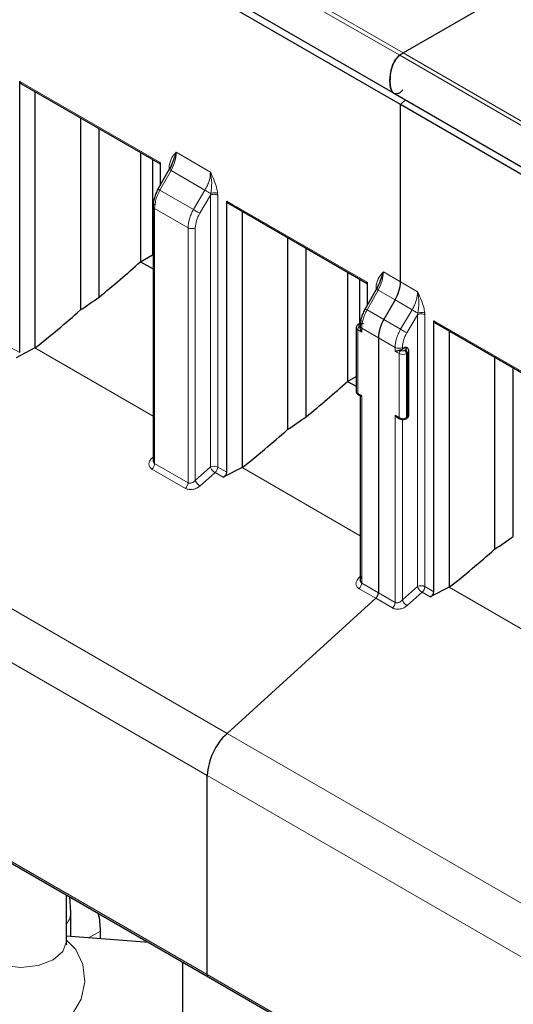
# Model space of a CAD drawing. Header units: millimetres. Extents: x 5 to 418, y 2 to 292.
# Tile 26 of 48: x 248.4 to 255.03, y 115.38 to 128.61. Entities that reach past the tile are written whole.
import ezdxf

# ---------------------------------------------------------------- set-up
doc = ezdxf.new("R2010")
doc.units = ezdxf.units.MM

msp = doc.modelspace()

# ---------------------------------------------------------------- linework, layer by layer
at = {"color": 7, "linetype": 'Continuous', "lineweight": 18}
for p, q in [((253.5064, 128.1283), (245.1537, 132.9502)), ((245.2015, 132.9817), (253.5542, 128.1598)), ((261.8591, 123.3064), (253.5064, 128.1283)), ((253.5542, 128.1598), (261.9069, 123.3379)), ((248.3973, 127.7773), (250.2841, 126.688)), ((250.503, 126.8245), (250.9626, 126.5591)), ((250.4058, 126.6262), (250.4068, 126.6494)), ((250.4058, 126.5932), (250.4058, 126.6262)), ((250.4321, 126.5797), (250.2827, 126.3148)), ((250.8886, 126.3161), (250.4321, 126.5797)), ((250.2827, 126.3148), (250.7339, 126.0543)), ((250.8886, 126.3161), (250.7339, 126.0543)), ((250.8176, 126.0051), (250.9618, 126.2491)), ((250.9618, 126.2491), (250.9664, 126.2702)), ((250.9618, 122.597), (250.9618, 126.2491)), ((251.0588, 126.273), (251.0599, 126.2486)), ((251.0599, 126.2486), (251.0599, 122.5965)), ((250.6604, 125.811), (250.2112, 126.0703)), ((250.2112, 126.0703), (250.2112, 122.6451)), ((251.1815, 126.17), (253.0684, 125.0807)), ((250.6604, 122.3858), (250.6604, 125.811)), ((250.7586, 122.4175), (250.7586, 125.8105)), ((253.2873, 125.2172), (253.5171, 125.0845)), ((253.19, 125.0189), (253.1911, 125.0421)), ((253.19, 124.9859), (253.19, 125.0189)), ((253.5171, 125.0845), (253.7468, 124.9518)), ((253.2163, 124.9724), (253.0669, 124.7075)), ((253.4446, 124.8406), (253.2163, 124.9724)), ((253.6728, 124.7088), (253.4446, 124.8406)), ((253.2926, 124.5773), (253.0669, 124.7075)), ((253.5182, 124.447), (253.6728, 124.7088)), ((253.6018, 124.3978), (253.746, 124.6418)), ((253.746, 124.6418), (253.7507, 124.6629)), ((253.746, 120.9896), (253.746, 124.6418)), ((253.843, 124.6657), (253.8441, 124.6413)), ((253.8441, 124.6413), (253.8441, 120.9892)), ((252.9664, 124.5124), (252.9788, 124.5196)), ((252.975, 124.4789), (252.9664, 124.4838)), ((253.5182, 124.447), (253.2926, 124.5773)), ((253.9657, 124.5627), (255.8526, 123.4734)), ((252.9416, 124.441), (252.9416, 123.5836)), ((252.9955, 124.4099), (252.9416, 124.441)), ((253.2201, 124.3333), (252.9955, 124.463)), ((252.9955, 124.463), (252.9955, 124.4099)), ((253.4447, 124.2037), (253.2201, 124.3333)), ((248.2757, 124.2038), (248.3973, 124.1335)), ((248.6032, 124.1959), (250.1907, 123.2794)), ((253.4447, 124.1506), (253.4447, 124.2037)), ((253.4985, 124.1195), (253.4447, 124.1506)), ((253.4985, 123.2622), (253.4985, 124.1195)), ((253.5232, 124.1624), (253.5123, 124.1687)), ((253.5428, 124.1787), (253.5428, 124.2032)), ((253.5851, 124.1695), (253.5727, 124.1624)), ((253.5814, 124.2002), (253.5851, 124.1981)), ((253.6099, 124.1267), (253.5975, 124.1195)), ((253.5975, 123.2622), (253.5975, 124.1195)), ((253.6099, 123.2693), (253.6099, 124.1267)), ((251.1873, 119.0186), (242.8346, 123.8405)), ((252.9416, 123.5836), (252.9955, 123.5525)), ((252.9955, 123.5525), (252.9955, 121.0378)), ((253.4447, 123.2932), (253.4985, 123.2622)), ((253.4447, 120.7785), (253.4447, 123.2932)), ((250.9184, 118.4512), (242.5657, 123.2732)), ((253.5428, 120.8102), (253.5428, 123.2359)), ((253.5975, 123.2622), (253.6099, 123.2693)), ((250.1907, 122.7309), (250.1737, 122.715)), ((250.2112, 122.6451), (250.6604, 122.3858)), ((250.1754, 122.5695), (250.6246, 122.3102)), ((250.9618, 122.597), (250.7586, 122.4175)), ((250.8208, 122.3414), (251.024, 122.5208)), ((251.024, 122.5208), (251.1326, 122.4581)), ((251.0599, 122.5965), (251.1815, 122.5262)), ((251.3874, 122.5886), (252.975, 121.6721)), ((252.975, 121.1236), (252.9579, 121.1077)), ((252.9955, 121.0378), (253.2201, 120.9082)), ((252.9596, 120.9622), (253.1842, 120.8325)), ((253.2201, 120.9082), (253.4447, 120.7785)), ((253.746, 120.9896), (253.5428, 120.8102)), ((253.6051, 120.7341), (253.8083, 120.9135)), ((253.8083, 120.9135), (253.9168, 120.8508)), ((253.8441, 120.9892), (253.9657, 120.9189)), ((254.1717, 120.9813), (255.7592, 120.0648)), ((253.1842, 120.8325), (253.4088, 120.7029)), ((242.5657, 120.6001), (250.9184, 115.7782)), ((259.54, 114.1966), (251.1873, 119.0186)), ((259.2711, 113.6293), (250.9184, 118.4512)), ((249.483, 116.3623), (249.3225, 116.2697)), ((250.9184, 115.7782), (259.2711, 110.9563))]:
    msp.add_line(p, q, dxfattribs=at)
at = {"color": 7, "linetype": 'Continuous', "lineweight": 25}
for p, q in [((245.0605, 132.4503), (253.4132, 127.6284)), ((253.5171, 127.4655), (245.1644, 132.2874)), ((253.5542, 128.1598), (255.5959, 129.3385)), ((248.3973, 124.1335), (248.3973, 127.7773)), ((248.3973, 127.7773), (248.4174, 127.7485)), ((248.4121, 127.751), (250.2841, 126.6703)), ((248.6032, 127.6407), (248.6032, 124.1959)), ((253.4132, 127.6284), (261.7659, 122.8065)), ((253.5824, 127.5307), (253.5171, 127.4655)), ((253.5171, 125.0845), (253.5171, 127.4655)), ((261.8698, 122.6436), (253.5171, 127.4655)), ((249.2141, 127.288), (249.2141, 124.7064)), ((249.4652, 124.8798), (249.4652, 127.143)), ((250.0213, 126.822), (250.0213, 125.3549)), ((250.1822, 126.7291), (250.1822, 125.4478)), ((250.4213, 126.6208), (250.2567, 126.329)), ((250.2841, 126.688), (250.2841, 126.3776)), ((250.435, 126.6468), (250.4374, 126.6569)), ((250.1907, 126.0989), (250.1907, 122.6732)), ((251.1815, 122.5262), (251.1815, 126.17)), ((251.1815, 126.17), (251.2017, 126.1412)), ((251.1963, 126.1437), (253.0684, 125.063)), ((251.3874, 126.0334), (251.3874, 122.5886)), ((251.9984, 125.6807), (251.9984, 123.0991)), ((252.2494, 123.2725), (252.2494, 125.5357)), ((250.0213, 125.3549), (250.1822, 125.4478)), ((250.1907, 125.4428), (250.1822, 125.4478)), ((250.0213, 125.3549), (250.1907, 125.2571)), ((252.8055, 125.2147), (252.8055, 123.7476)), ((252.9664, 125.1218), (252.9664, 124.524)), ((253.2055, 125.0135), (253.041, 124.7217)), ((253.0684, 125.0807), (253.0684, 124.7703)), ((253.2192, 125.0395), (253.2217, 125.0496)), ((253.4446, 124.8406), (253.2926, 124.5773)), ((252.9613, 124.5213), (252.9489, 124.5142)), ((252.975, 124.4916), (252.975, 124.4644)), ((253.9657, 120.9189), (253.9657, 124.5627)), ((253.9657, 124.5627), (253.9859, 124.5339)), ((253.9806, 124.5364), (255.8526, 123.4557)), ((252.9211, 124.4696), (252.9211, 123.6122)), ((254.1717, 124.4261), (254.1717, 120.9813)), ((253.2201, 124.3333), (253.2201, 120.9082)), ((253.2201, 124.3333), (253.2201, 120.9082)), ((248.6032, 124.1959), (248.3484, 124.0654)), ((253.5814, 124.2002), (253.5428, 124.1787)), ((253.5992, 124.2018), (253.5814, 124.2002)), ((253.6026, 124.1998), (253.5992, 124.2018)), ((253.6304, 123.2979), (253.6304, 124.1552)), ((254.7826, 124.0734), (254.7826, 121.4918)), ((252.8055, 123.7476), (252.9211, 123.8144)), ((255.0336, 121.6652), (255.0336, 123.9284)), ((252.8055, 123.7476), (252.9211, 123.6809)), ((252.9489, 123.5676), (252.9771, 123.5513)), ((252.975, 123.5525), (252.975, 121.0659)), ((253.4775, 123.2624), (253.5057, 123.2461)), ((253.5902, 123.2461), (253.6026, 123.2533)), ((251.3874, 122.5886), (251.1326, 122.4581)), ((254.1717, 120.9813), (253.9168, 120.8508)), ((253.1842, 120.8325), (251.1873, 119.0186)), ((242.5802, 120.5681), (250.9329, 115.7462)), ((250.9184, 115.7782), (250.9184, 118.4512)), ((249.0251, 116.2242), (249.0251, 116.8475)), ((249.087, 116.6167), (249.0711, 116.821)), ((249.087, 116.2874), (249.087, 116.6167)), ((250.1317, 116.2087), (249.0251, 116.2921)), ((249.483, 116.2576), (249.483, 116.3623)), ((250.5844, 115.9474), (250.5844, 114.6169)), ((250.9329, 115.7462), (259.2856, 110.9243))]:
    msp.add_line(p, q, dxfattribs=at)
at = {"color": 7, "linetype": 'Continuous', "lineweight": 18, "flags": 128}
for points in [[(247.9795, 115.9742), (248.1782, 115.8976), (248.4126, 115.8706), (248.647, 115.8976), (248.8457, 115.9742), (248.9785, 116.0889), (249.0251, 116.2242)], [(248.7401, 115.0851), (248.7587, 115.084), (248.9454, 115.1239), (249.1084, 115.2509), (249.2229, 115.4455), (249.2715, 115.6783), (249.2467, 115.9136), (249.1524, 116.1158), (249.0251, 116.2402)]]:
    msp.add_lwpolyline(points, dxfattribs=at)
at = {"color": 7, "linetype": 'Continuous', "lineweight": 25}
for centre, radius, start, end in [((253.8016, 127.7332), 0.4931, 120.11177, 126.76352), ((253.0124, 125.1017), 0.505, 328.85627, 358.0435), ((253.7248, 124.3161), 0.505, 148.85627, 178.0435), ((253.4994, 124.2598), 0.092, 278.04527, 298.13043), ((252.9592, 123.5819), 0.0176, 174.37961, 234.30203), ((253.1105, 120.9138), 0.1097, 312.20974, 357.06855), ((251.7401, 118.4092), 0.8227, 132.20975, 177.06846), ((248.2985, 116.3552), 1.1845, 0.34459, 11.81196), ((250.9517, 115.774), 0.0336, 172.74417, 235.94365)]:
    msp.add_arc(centre, radius, start, end, dxfattribs=at)
at = {"color": 7, "linetype": 'Continuous', "lineweight": 18}
for centre, radius, start, end in [((252.9954, 124.4385), 0.0538, 122.60548, 177.39452), ((252.9561, 124.4981), 0.0177, 54.42691, 113.79809), ((252.9685, 124.5052), 0.0176, 54.3905, 114.21442), ((252.9562, 124.4731), 0.0353, 186.12536, 245.58771), ((253.5522, 124.1171), 0.0538, 122.60482, 177.39457), ((253.548, 124.2151), 0.1076, 242.60967, 297.39033), ((253.5438, 124.1171), 0.0538, 2.60534, 57.39635), ((253.5954, 124.1838), 0.0176, 66.00162, 125.59063), ((253.5561, 124.1242), 0.0538, 2.60543, 57.39518), ((253.5953, 124.1588), 0.0353, 294.41588, 353.83361), ((252.9562, 123.6157), 0.0352, 185.6948, 245.62534), ((253.5953, 123.3014), 0.0352, 294.37466, 354.3052), ((253.5156, 123.2603), 0.0172, 173.67279, 235.29737), ((253.548, 123.3577), 0.1076, 242.60967, 297.39033), ((253.5804, 123.2603), 0.0172, 304.50055, 6.34559), ((253.5923, 123.2676), 0.0176, 305.69797, 5.62039), ((251.0103, 122.5006), 0.1079, 62.65648, 116.76622), ((251.0823, 122.6383), 0.1274, 198.93883, 220.72241), ((251.1076, 122.6525), 0.156, 218.61101, 237.60925), ((250.9503, 122.6021), 0.1097, 312.20975, 357.06847), ((250.5509, 122.3914), 0.1097, 312.20973, 357.06863), ((250.902, 122.4713), 0.1532, 200.55328, 238.0041), ((253.7946, 120.8933), 0.1079, 62.65648, 116.76622), ((253.8665, 121.031), 0.1274, 198.93883, 220.72241), ((253.8918, 121.0452), 0.156, 218.61101, 237.60925), ((253.7346, 120.9948), 0.1097, 312.20975, 357.06847), ((253.3351, 120.7841), 0.1097, 312.20975, 357.06846), ((253.6862, 120.864), 0.1532, 200.55328, 238.0041), ((248.8463, 116.623), 0.2407, 317.95802, 358.53746)]:
    msp.add_arc(centre, radius, start, end, dxfattribs=at)
at = {"color": 7, "linetype": 'Continuous', "lineweight": 25}
for centre, major_axis, ratio, start_param, end_param in [((246.1983, 131.4202), (6.7743, 8.0416), 0.6640813, 4.4332289, 4.5039683), ((245.9258, 131.5775), (7.8771, 7.2056), 0.6979427, 4.5037384, 4.5325959), ((246.3938, 131.3073), (5.954, 8.5825), 0.6252699, 4.2581079, 4.3384103), ((248.9825, 129.8129), (6.7743, 8.0416), 0.6640813, 4.4332289, 4.5039683), ((248.71, 129.9702), (7.8771, 7.2056), 0.6979427, 4.5037384, 4.5325959), ((249.178, 129.7), (5.954, 8.5825), 0.6252699, 4.2581079, 4.3384103), ((251.114, 122.5081), (0.0607, 0.0414), 0.7152301, 4.5375729, 5.8291166), ((251.4943, 128.3629), (7.8771, 7.2056), 0.6979427, 4.5037384, 4.5325959), ((251.9623, 128.0927), (5.954, 8.5825), 0.6252699, 4.2581079, 4.3384103), ((253.8982, 120.9008), (0.0607, 0.0414), 0.7152301, 4.5375729, 5.8291166)]:
    msp.add_ellipse(centre, major_axis=major_axis, ratio=ratio, start_param=start_param, end_param=end_param, dxfattribs=at)
for points, knots in [([(253.5489, 127.662), (253.5377, 127.6506), (253.5154, 127.628), (253.4797, 127.6106), (253.4465, 127.6066), (253.4159, 127.6207), (253.3876, 127.6642), (253.3709, 127.7627), (253.3776, 127.8798), (253.4082, 127.9926), (253.4421, 128.0605), (253.4783, 128.1053), (253.4991, 128.1223), (253.5064, 128.1283)], [0, 0, 0, 0, 0.0587542, 0.1178006, 0.1730212, 0.2335223, 0.3184061, 0.4614907, 0.7013844, 0.7975361, 0.8947307, 0.9626968, 1, 1, 1, 1]), ([(253.5064, 128.1283), (253.4933, 128.1169), (253.467, 128.0941), (253.4307, 128.04), (253.3958, 127.9593), (253.3722, 127.835), (253.3748, 127.7253), (253.3938, 127.6517), (253.4094, 127.6363), (253.415, 127.6309)], [0, 0, 0, 0, 0.089599, 0.1790566, 0.3012241, 0.5044609, 0.8259119, 0.9381852, 1, 1, 1, 1]), ([(250.503, 126.8245), (250.4894, 126.7871), (250.4635, 126.7159), (250.4287, 126.6307), (250.4122, 126.5901)], [0, 0, 0, 0, 0.52388783, 1, 1, 1, 1]), ([(250.2567, 126.329), (250.247, 126.3103), (250.2274, 126.2728), (250.2069, 126.2136), (250.1933, 126.1544), (250.1916, 126.1174), (250.1907, 126.0989)], [0, 0, 0, 0, 0.2474483, 0.4965224, 0.7473327, 1, 1, 1, 1]), ([(253.2873, 125.2171), (253.2737, 125.1798), (253.2477, 125.1086), (253.213, 125.0234), (253.1964, 124.9828)], [0, 0, 0, 0, 0.52388783, 1, 1, 1, 1]), ([(253.041, 124.7217), (253.0312, 124.703), (253.0117, 124.6655), (252.9912, 124.6063), (252.9775, 124.5471), (252.9758, 124.5101), (252.975, 124.4916)], [0, 0, 0, 0, 0.24744834, 0.49652243, 0.74733271, 1, 1, 1, 1]), ([(252.9492, 124.5138), (252.9458, 124.5118), (252.9372, 124.5069), (252.9274, 124.4946), (252.9211, 124.4808), (252.9218, 124.4721), (252.922, 124.4693)], [0, 0, 0, 0, 0.2130037, 0.5294413, 0.8511213, 1, 1, 1, 1]), ([(252.9778, 124.528), (252.9772, 124.5279), (252.9729, 124.5273), (252.9674, 124.5248), (252.9631, 124.5219), (252.9616, 124.5209)], [0, 0, 0, 0, 0.1087142, 0.6934063, 1, 1, 1, 1]), ([(252.9955, 124.4099), (252.9953, 124.4102), (252.9928, 124.4137), (252.9852, 124.4256), (252.9768, 124.4445), (252.9756, 124.4587), (252.9751, 124.4644)], [0, 0, 0, 0, 0.0155825, 0.2054823, 0.6764789, 1, 1, 1, 1]), ([(253.4447, 124.1506), (253.4449, 124.1506), (253.4474, 124.1512), (253.4563, 124.1536), (253.4724, 124.1585), (253.4935, 124.1649), (253.5064, 124.1675), (253.5123, 124.1687)], [0, 0, 0, 0, 0.0120572, 0.1589954, 0.5234371, 0.7821766, 1, 1, 1, 1]), ([(253.6295, 124.1549), (253.6296, 124.1585), (253.63, 124.169), (253.6212, 124.1849), (253.6108, 124.1957), (253.6033, 124.1992), (253.6024, 124.1996)], [0, 0, 0, 0, 0.19089563, 0.5613108, 0.94584752, 1, 1, 1, 1]), ([(252.922, 123.6125), (252.9219, 123.6089), (252.9215, 123.5985), (252.9303, 123.5826), (252.9407, 123.5718), (252.9481, 123.5682), (252.9491, 123.5678)], [0, 0, 0, 0, 0.1909624, 0.5615071, 0.9461784, 1, 1, 1, 1]), ([(252.9955, 123.5525), (252.9953, 123.5525), (252.9928, 123.5519), (252.9854, 123.5505), (252.9785, 123.5492), (252.9773, 123.5514), (252.9772, 123.5516)], [0, 0, 0, 0, 0.0218211, 0.2877497, 0.9473158, 1, 1, 1, 1]), ([(253.4447, 123.2932), (253.4449, 123.293), (253.4474, 123.2895), (253.4564, 123.2786), (253.4671, 123.2672), (253.4769, 123.263), (253.4777, 123.2627)], [0, 0, 0, 0, 0.0218211, 0.2877497, 0.9473158, 1, 1, 1, 1]), ([(253.6026, 123.2533), (253.6063, 123.2558), (253.6141, 123.261), (253.623, 123.2719), (253.6292, 123.2845), (253.63, 123.2934), (253.6304, 123.2979)], [0, 0, 0, 0, 0.2271035, 0.47382451, 0.73409112, 1, 1, 1, 1]), ([(253.5059, 123.2463), (253.5095, 123.2444), (253.5182, 123.2397), (253.5327, 123.2362), (253.5434, 123.2357), (253.548, 123.2355)], [0, 0, 0, 0, 0.2869173, 0.6934337, 1, 1, 1, 1]), ([(253.548, 123.2355), (253.5574, 123.2364), (253.5704, 123.2376), (253.5842, 123.2425), (253.5884, 123.2455), (253.5899, 123.2465)], [0, 0, 0, 0, 0.630032, 0.8732732, 1, 1, 1, 1]), ([(250.2104, 122.734), (250.2068, 122.7289), (250.2, 122.7194), (250.1926, 122.7017), (250.1899, 122.6849), (250.1919, 122.67), (250.1962, 122.6597), (250.2025, 122.6511), (250.2084, 122.6471), (250.2112, 122.6451)], [0, 0, 0, 0, 0.165929, 0.3096489, 0.5301871, 0.6561172, 0.7757175, 0.88997, 1, 1, 1, 1]), ([(252.9946, 121.1267), (252.991, 121.1216), (252.9842, 121.1121), (252.9769, 121.0944), (252.9741, 121.0776), (252.9761, 121.0627), (252.9804, 121.0524), (252.9867, 121.0438), (252.9926, 121.0398), (252.9955, 121.0378)], [0, 0, 0, 0, 0.165929, 0.3096489, 0.5301871, 0.6561172, 0.7757175, 0.88997, 1, 1, 1, 1]), ([(247.8001, 116.2242), (247.8036, 116.1454), (247.8122, 115.9515), (247.8989, 115.6663), (248.0746, 115.3938), (248.3261, 115.1917), (248.5643, 115.1041), (248.708, 115.0886), (248.7438, 115.0848)], [0, 0, 0, 0, 0.1417912, 0.3486933, 0.542989, 0.7331574, 0.9334742, 1, 1, 1, 1]), ([(249.0294, 116.1769), (249.0282, 116.1799), (249.0264, 116.1842), (249.0254, 116.2149), (249.0251, 116.2242)], [0, 0, 0, 0, 0.69390992, 1, 1, 1, 1])]:
    msp.add_open_spline(points, degree=3, knots=knots, dxfattribs=at)
at = {"color": 7, "linetype": 'Continuous', "lineweight": 18}
for points, knots in [([(250.4068, 126.6494), (250.4172, 126.6869), (250.4371, 126.7591), (250.4816, 126.8032), (250.503, 126.8245)], [0, 0, 0, 0, 0.5194225, 1, 1, 1, 1]), ([(250.4321, 126.5797), (250.4525, 126.6215), (250.4931, 126.7051), (250.4997, 126.7847), (250.503, 126.8245)], [0, 0, 0, 0, 0.50132343, 1, 1, 1, 1]), ([(250.4122, 126.5901), (250.4097, 126.5916), (250.4048, 126.5945), (250.407, 126.5935), (250.4157, 126.5887), (250.4266, 126.5827), (250.4321, 126.5797)], [0, 0, 0, 0, 0.2499993, 0.4999996, 0.7499998, 1, 1, 1, 1]), ([(250.9626, 126.5591), (250.9591, 126.5209), (250.9537, 126.4625), (250.9225, 126.3783), (250.9, 126.337), (250.8886, 126.3161)], [0, 0, 0, 0, 0.4849908, 0.73901956, 1, 1, 1, 1]), ([(250.9626, 126.5591), (250.9636, 126.5571), (250.9815, 126.5187), (251.0115, 126.4493), (251.0462, 126.354), (251.0549, 126.2985), (251.0588, 126.273)], [0, 0, 0, 0, 0.0215316, 0.4046563, 0.7270073, 1, 1, 1, 1]), ([(250.9664, 126.2702), (250.9726, 126.3167), (250.9854, 126.4146), (250.9704, 126.5094), (250.9626, 126.5591)], [0, 0, 0, 0, 0.476084, 1, 1, 1, 1]), ([(250.2827, 126.3148), (250.2717, 126.2937), (250.25, 126.252), (250.2198, 126.1672), (250.2146, 126.1087), (250.2112, 126.0703)], [0, 0, 0, 0, 0.2607955, 0.5147643, 1, 1, 1, 1]), ([(250.9664, 126.2702), (250.9609, 126.2734), (250.9499, 126.2798), (250.9289, 126.2922), (250.9072, 126.305), (250.8948, 126.3124), (250.8886, 126.3161)], [0, 0, 0, 0, 0.2499993, 0.4999996, 0.7499998, 1, 1, 1, 1]), ([(250.9664, 126.2702), (250.9734, 126.2728), (250.9878, 126.2784), (251.0138, 126.2815), (251.0393, 126.28), (251.0525, 126.2753), (251.0588, 126.273)], [0, 0, 0, 0, 0.2416153, 0.5000026, 0.7583885, 1, 1, 1, 1]), ([(250.6604, 125.811), (250.6639, 125.8493), (250.6693, 125.9077), (250.7003, 125.992), (250.7226, 126.0334), (250.7339, 126.0543)], [0, 0, 0, 0, 0.485236, 0.7392048, 1, 1, 1, 1]), ([(250.7586, 125.8105), (250.7613, 125.8423), (250.7669, 125.9059), (250.8007, 125.972), (250.8176, 126.0051)], [0, 0, 0, 0, 0.5001435, 1, 1, 1, 1]), ([(253.1911, 125.0421), (253.2014, 125.0796), (253.2214, 125.1518), (253.2659, 125.1959), (253.2873, 125.2172)], [0, 0, 0, 0, 0.5194225, 1, 1, 1, 1]), ([(253.2163, 124.9724), (253.2367, 125.0142), (253.2774, 125.0978), (253.284, 125.1774), (253.2873, 125.2172)], [0, 0, 0, 0, 0.5013234, 1, 1, 1, 1]), ([(253.1964, 124.9828), (253.194, 124.9843), (253.189, 124.9872), (253.1912, 124.9862), (253.1999, 124.9814), (253.2109, 124.9754), (253.2163, 124.9724)], [0, 0, 0, 0, 0.2499993, 0.4999996, 0.7499998, 1, 1, 1, 1]), ([(253.7468, 124.9518), (253.7433, 124.9136), (253.7379, 124.8552), (253.7067, 124.771), (253.6842, 124.7297), (253.6728, 124.7088)], [0, 0, 0, 0, 0.4849908, 0.7390196, 1, 1, 1, 1]), ([(253.7468, 124.9518), (253.7478, 124.9498), (253.7658, 124.9114), (253.7957, 124.842), (253.8305, 124.7467), (253.8391, 124.6912), (253.843, 124.6657)], [0, 0, 0, 0, 0.0215316, 0.4046563, 0.7270073, 1, 1, 1, 1]), ([(253.7507, 124.6629), (253.7568, 124.7094), (253.7696, 124.8073), (253.7547, 124.9021), (253.7468, 124.9518)], [0, 0, 0, 0, 0.47608402, 1, 1, 1, 1]), ([(253.0669, 124.7075), (253.0559, 124.6864), (253.0342, 124.6447), (253.0041, 124.5599), (252.9989, 124.5014), (252.9955, 124.463)], [0, 0, 0, 0, 0.2607955, 0.5147643, 1, 1, 1, 1]), ([(253.7507, 124.6629), (253.7452, 124.6661), (253.7342, 124.6725), (253.7131, 124.6849), (253.6914, 124.6977), (253.679, 124.7051), (253.6728, 124.7088)], [0, 0, 0, 0, 0.2499993, 0.4999996, 0.7499998, 1, 1, 1, 1]), ([(253.7507, 124.6629), (253.7576, 124.6655), (253.772, 124.6711), (253.7981, 124.6742), (253.8236, 124.6727), (253.8367, 124.668), (253.843, 124.6657)], [0, 0, 0, 0, 0.2416153, 0.5000026, 0.7583885, 1, 1, 1, 1]), ([(252.9664, 124.4838), (252.9635, 124.4859), (252.9577, 124.4901), (252.9558, 124.4968), (252.9565, 124.5021), (252.959, 124.5073), (252.9634, 124.5103), (252.9664, 124.5124)], [0, 0, 0, 0, 0.2480359, 0.4991028, 0.6261667, 0.7487051, 1, 1, 1, 1]), ([(252.9788, 124.5196), (252.9823, 124.5212), (252.9895, 124.5246), (253.0013, 124.5257), (253.0104, 124.5253), (253.0193, 124.5238), (253.0247, 124.5213), (253.0283, 124.5196)], [0, 0, 0, 0, 0.2480359, 0.4991028, 0.6261667, 0.7487051, 1, 1, 1, 1]), ([(253.4447, 124.2037), (253.4482, 124.242), (253.4535, 124.3004), (253.4845, 124.3847), (253.5068, 124.4261), (253.5182, 124.447)], [0, 0, 0, 0, 0.485236, 0.7392048, 1, 1, 1, 1]), ([(253.5428, 124.2032), (253.5456, 124.235), (253.5511, 124.2986), (253.5849, 124.3647), (253.6018, 124.3978)], [0, 0, 0, 0, 0.5001435, 1, 1, 1, 1]), ([(253.5727, 124.1624), (253.5692, 124.1607), (253.562, 124.1574), (253.5502, 124.1563), (253.5411, 124.1567), (253.5322, 124.1581), (253.5268, 124.1607), (253.5232, 124.1624)], [0, 0, 0, 0, 0.2480359, 0.4991028, 0.6261667, 0.7487051, 1, 1, 1, 1]), ([(253.5851, 124.1981), (253.588, 124.196), (253.5938, 124.1919), (253.5957, 124.1851), (253.595, 124.1799), (253.5925, 124.1747), (253.5881, 124.1716), (253.5851, 124.1695)], [0, 0, 0, 0, 0.2480366, 0.4991028, 0.6261663, 0.7487045, 1, 1, 1, 1]), ([(250.1737, 122.715), (250.1624, 122.7022), (250.1401, 122.6767), (250.1309, 122.6339), (250.1407, 122.6022), (250.1575, 122.5813), (250.1694, 122.5734), (250.1754, 122.5695)], [0, 0, 0, 0, 0.25952248, 0.51410414, 0.75852817, 0.87889501, 1, 1, 1, 1]), ([(250.6604, 122.3858), (250.6639, 122.3842), (250.6709, 122.3808), (250.6838, 122.3791), (250.6981, 122.3801), (250.7154, 122.3848), (250.7374, 122.3961), (250.7508, 122.4096), (250.7586, 122.4175)], [0, 0, 0, 0, 0.1184731, 0.2423108, 0.3728933, 0.511399, 0.7150072, 1, 1, 1, 1]), ([(250.6246, 122.3102), (250.6319, 122.3066), (250.6467, 122.2993), (250.6731, 122.294), (250.701, 122.2929), (250.737, 122.2974), (250.7808, 122.3115), (250.8074, 122.3314), (250.8208, 122.3414)], [0, 0, 0, 0, 0.13251242, 0.26710054, 0.39537113, 0.52764198, 0.76240237, 1, 1, 1, 1]), ([(252.9579, 121.1077), (252.9466, 121.0949), (252.9243, 121.0694), (252.9151, 121.0266), (252.9249, 120.9949), (252.9417, 120.974), (252.9536, 120.9661), (252.9596, 120.9622)], [0, 0, 0, 0, 0.2595225, 0.5141041, 0.7585282, 0.878895, 1, 1, 1, 1]), ([(253.4447, 120.7785), (253.4481, 120.7769), (253.4552, 120.7735), (253.4681, 120.7718), (253.4823, 120.7728), (253.4996, 120.7775), (253.5217, 120.7888), (253.535, 120.8023), (253.5428, 120.8102)], [0, 0, 0, 0, 0.1184731, 0.2423108, 0.3728933, 0.511399, 0.7150072, 1, 1, 1, 1]), ([(253.4088, 120.7029), (253.4162, 120.6993), (253.4309, 120.692), (253.4573, 120.6867), (253.4853, 120.6856), (253.5212, 120.6901), (253.565, 120.7042), (253.5917, 120.7241), (253.6051, 120.7341)], [0, 0, 0, 0, 0.1325124, 0.2671005, 0.3953711, 0.527642, 0.7624024, 1, 1, 1, 1])]:
    msp.add_open_spline(points, degree=3, knots=knots, dxfattribs=at)
for points in [[(250.2674, 126.3227), (250.2636, 126.3249), (250.2562, 126.3292), (250.2563, 126.3293), (250.2648, 126.3248), (250.2767, 126.3181), (250.2827, 126.3148)], [(250.9618, 126.2491), (250.969, 126.2523), (250.9835, 126.2587), (251.011, 126.2614), (251.0385, 126.2585), (251.0527, 126.2519), (251.0599, 126.2486)], [(250.7339, 126.0543), (250.7408, 126.0502), (250.7546, 126.042), (250.7787, 126.0278), (250.8015, 126.0144), (250.8122, 126.0082), (250.8176, 126.0051)], [(250.7586, 125.8105), (250.7513, 125.8073), (250.7368, 125.8009), (250.7093, 125.7982), (250.6819, 125.8011), (250.6676, 125.8077), (250.6604, 125.811)], [(253.0516, 124.7154), (253.0479, 124.7175), (253.0404, 124.7219), (253.0406, 124.722), (253.049, 124.7175), (253.061, 124.7108), (253.0669, 124.7075)], [(253.746, 124.6418), (253.7532, 124.645), (253.7677, 124.6514), (253.7952, 124.6541), (253.8227, 124.6512), (253.837, 124.6446), (253.8441, 124.6413)], [(252.9955, 124.463), (252.9898, 124.4671), (252.9784, 124.4754), (252.9734, 124.4912), (252.9779, 124.5071), (252.9891, 124.5155), (252.9946, 124.5197)], [(253.6018, 124.3978), (253.5964, 124.4009), (253.5857, 124.4071), (253.563, 124.4205), (253.5389, 124.4347), (253.5251, 124.4429), (253.5182, 124.447)], [(253.5428, 124.2032), (253.5355, 124.2), (253.5211, 124.1936), (253.4935, 124.1909), (253.4661, 124.1938), (253.4518, 124.2004), (253.4447, 124.2037)], [(250.1754, 122.5695), (250.1804, 122.5746), (250.1903, 122.5849), (250.2019, 122.6048), (250.2097, 122.6258), (250.2107, 122.6387), (250.2112, 122.6451)], [(252.9596, 120.9622), (252.9646, 120.9673), (252.9746, 120.9776), (252.9861, 120.9975), (252.994, 121.0185), (252.995, 121.0314), (252.9955, 121.0378)]]:
    msp.add_open_spline(points, degree=3, dxfattribs=at)
at = {"color": 7, "linetype": 'Continuous', "lineweight": 25}
msp.add_open_spline([(250.2112, 126.0703), (250.2055, 126.0744), (250.1942, 126.0827), (250.1891, 126.0985), (250.1937, 126.1144), (250.2048, 126.1228), (250.2104, 126.127)], degree=3, dxfattribs=at)

doc.saveas('drawing.dxf')
